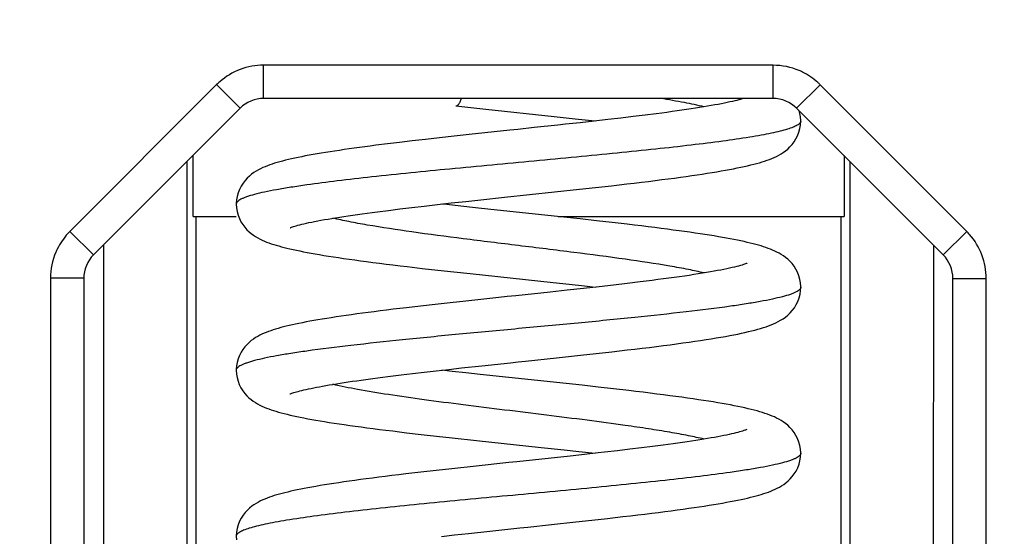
# Model space of a CAD drawing. Header units: millimetres. Extents: x -352 to 208, y -742 to -399.
# Tile 21 of 24: x 85.96 to 91.89, y -605.16 to -602.05. Entities that reach past the tile are written whole.
import ezdxf

# ---------------------------------------------------------------- set-up
doc = ezdxf.new("R2010")
doc.units = ezdxf.units.MM
doc.header["$LTSCALE"] = 23.1
doc.header["$PDMODE"] = 3
doc.header["$PDSIZE"] = 8
doc.layers.get('0').update_dxf_attribs({"linetype": 'CONTINUOUS'})
doc.layers.get('Defpoints').update_dxf_attribs({"linetype": 'CONTINUOUS'})
doc.layers.add('00_COMPONENTS', color=7, linetype='CONTINUOUS')
doc.layers.add('51__DRAFT_DIMS', color=7, linetype='CONTINUOUS')
doc.styles.get("Standard").update_dxf_attribs({"font": 'simfang.ttf'})
doc.dimstyles.new('DIMSTYLE_2', dxfattribs={"dimtxt": 3, "dimasz": 3, "dimexe": 2.5, "dimexo": 0.5, "dimgap": 0.75, "dimtad": 1, "dimdsep": 46, "dimtxsty": 'STANDARD', "dimblk": '_FILLED', "dimblk1": '_FILLED', "dimblk2": '_FILLED', "dimcen": 0.09, "dimclrt": 256, "dimazin": 2, "dimtp": 0.1, "dimtm": 0.1, "dimtfac": 1, "dimtofl": 0, "dimtmove": 0, "dimatfit": 3, "dimldrblk": '_FILLED', "dimfxl": 1, "dimtolj": 1, "dimarcsym": 0})

# ---------------------------------------------------------------- blocks, each defined once
blk = doc.blocks.new('_FILLED')
at = {"color": 0, "linetype": 'ByBlock'}
blk.add_solid([(0, 0), (-1, 0.1667), (-1, -0.1667)], dxfattribs=at)
blk = doc.blocks.new('*D17')
at = {"layer": '51__DRAFT_DIMS', "color": 0, "lineweight": -2}
for p, q in [((62.4723, -510.041), (62.4723, -660.9532)), ((115.4723, -510.047), (115.4723, -660.9532)), ((65.4723, -658.4532), (112.4723, -658.4532))]:
    blk.add_line(p, q, dxfattribs=at)
at = {"layer": 'Defpoints', "color": 0}
for p in [(62.4723, -509.541), (115.4723, -509.547), (115.4723, -658.4532)]:
    blk.add_point(p, dxfattribs=at)
at = {"layer": '51__DRAFT_DIMS', "color": 0, "linetype": 'ByBlock', "lineweight": -2, "xscale": 3, "yscale": 3, "zscale": 3, "rotation": 180}
blk.add_blockref('_FILLED', (62.4723, -658.4532), dxfattribs=at)
at = {"layer": '51__DRAFT_DIMS', "color": 0, "linetype": 'ByBlock', "lineweight": -2, "xscale": 3, "yscale": 3, "zscale": 3}
blk.add_blockref('_FILLED', (115.4723, -658.4532), dxfattribs=at)
at = {"layer": '51__DRAFT_DIMS', "insert": (88.9723, -653.7032), "char_height": 3, "attachment_point": 2, "line_spacing_factor": 0.9}
blk.add_mtext('\\A1;53{}{{\\H0.7x;}{}}', dxfattribs=at)

msp = doc.modelspace()

# ---------------------------------------------------------------- linework, layer by layer
at = {"layer": '00_COMPONENTS'}
for p, q in [((87.43186, -602.52393), (87.43189, -602.32396)), ((90.50021, -602.32431), (87.43189, -602.32396)), ((90.50019, -602.52428), (90.50021, -602.32431)), ((87.14907, -602.44106), (86.26595, -603.32398)), ((87.29043, -602.58245), (87.14907, -602.44106)), ((90.64161, -602.58283), (90.783, -602.44147)), ((91.66592, -603.32459), (90.783, -602.44147)), ((90.50019, -602.52428), (87.43186, -602.52393)), ((87.29043, -602.58245), (86.40731, -603.46537)), ((88.58921, -602.56927), (88.58933, -602.56928)), ((88.58934, -602.56925), (88.77004, -602.58878)), ((88.77004, -602.58878), (89.18249, -602.63277)), ((91.52453, -603.46595), (90.64161, -602.58283)), ((89.18249, -602.63277), (89.30832, -602.64642)), ((89.30832, -602.64642), (89.38879, -602.65529)), ((89.58297, -602.64229), (89.50476, -602.65133)), ((89.6577, -602.63342), (89.58297, -602.64229)), ((89.72892, -602.62472), (89.6577, -602.63342)), ((89.79665, -602.61615), (89.72892, -602.62472)), ((89.20372, -602.68458), (89.06198, -602.69974)), ((89.42307, -602.66056), (89.33789, -602.67)), ((89.38879, -602.65529), (89.42952, -602.65984)), ((89.50476, -602.65133), (89.42307, -602.66056)), ((90.6666, -602.66007), (90.6666, -602.66019)), ((88.49164, -602.76097), (88.40766, -602.7704)), ((88.57935, -602.75131), (88.49164, -602.76097)), ((88.67075, -602.74139), (88.57935, -602.75131)), ((88.17742, -602.79756), (88.10761, -602.80632)), ((88.25061, -602.78867), (88.17742, -602.79756)), ((88.32735, -602.77962), (88.25061, -602.78867)), ((88.40766, -602.7704), (88.32735, -602.77962)), ((87.00731, -603.23501), (87.00735, -602.86546)), ((90.92707, -602.86836), (90.92702, -603.23546)), ((86.96981, -602.903), (86.96889, -607.23501)), ((90.96453, -607.23546), (90.9646, -602.90591)), ((89.33343, -603.07062), (89.43138, -603.05985)), ((89.43138, -603.05985), (89.52676, -603.04915)), ((89.52676, -603.04915), (89.61876, -603.03857)), ((88.73964, -603.13404), (88.8829, -603.11874)), ((88.8829, -603.11874), (89.18332, -603.08682)), ((89.18332, -603.08682), (89.33343, -603.07062)), ((87.26761, -603.15983), (87.26761, -603.15995)), ((88.25189, -603.18914), (88.32399, -603.18049)), ((88.32399, -603.18049), (88.3996, -603.17166)), ((88.3996, -603.17166), (88.47887, -603.16264)), ((88.47887, -603.16264), (88.56194, -603.15338)), ((88.56194, -603.15338), (88.64881, -603.14386)), ((88.70795, -603.18208), (88.61972, -603.17248)), ((88.64881, -603.14386), (88.73964, -603.13404)), ((88.79938, -603.19192), (88.70795, -603.18208)), ((87.00731, -603.23501), (87.2676, -603.23504)), ((87.02605, -607.23474), (87.02651, -603.23501)), ((88.11794, -603.20602), (88.18328, -603.19764)), ((88.18328, -603.19764), (88.25189, -603.18914)), ((89.2397, -603.23887), (88.79938, -603.19192)), ((89.20612, -603.23526), (90.92702, -603.23546)), ((89.33879, -603.24961), (89.2397, -603.23887)), ((90.90783, -603.23546), (90.90737, -607.23518)), ((89.43603, -603.26032), (89.33879, -603.24961)), ((89.53034, -603.27093), (89.43603, -603.26032)), ((86.40731, -603.46537), (86.26595, -603.32398)), ((91.52453, -603.46595), (91.66592, -603.32459)), ((86.46715, -603.40554), (86.46665, -607.73495)), ((91.46665, -607.73552), (91.46715, -603.40856)), ((88.38712, -603.54669), (88.48065, -603.55727)), ((88.48065, -603.55727), (88.57699, -603.56793)), ((88.57699, -603.56793), (88.67544, -603.57865)), ((88.67544, -603.57865), (89.17484, -603.63195)), ((86.14878, -603.60677), (86.1471, -618.37695)), ((86.34875, -603.60679), (86.14878, -603.60677)), ((86.34875, -603.60679), (86.34706, -618.37697)), ((89.17484, -603.63195), (89.27126, -603.64237)), ((89.27126, -603.64237), (89.36516, -603.65266)), ((89.36516, -603.65266), (89.42954, -603.65984)), ((89.53917, -603.64737), (89.45193, -603.65733)), ((89.6213, -603.63775), (89.53917, -603.64737)), ((89.69857, -603.62842), (89.6213, -603.63775)), ((91.58137, -618.37757), (91.58305, -603.60739)), ((91.58305, -603.60739), (91.78302, -603.60741)), ((91.78133, -618.37759), (91.78302, -603.60741)), ((89.2608, -603.67842), (89.15831, -603.68946)), ((89.359, -603.66769), (89.2608, -603.67842)), ((89.45193, -603.65733), (89.359, -603.66769)), ((90.66695, -603.66021), (90.66695, -603.66033)), ((88.37618, -603.77398), (88.29179, -603.78379)), ((88.46425, -603.764), (88.37618, -603.77398)), ((88.55578, -603.75386), (88.46425, -603.764)), ((88.65051, -603.74355), (88.55578, -603.75386)), ((88.29179, -603.78379), (88.21122, -603.79343)), ((89.19625, -604.08544), (89.33957, -604.06996)), ((89.33957, -604.06996), (89.43503, -604.05945)), ((89.43503, -604.05945), (89.52938, -604.04885)), ((89.52938, -604.04885), (89.62173, -604.0382)), ((87.26707, -604.1596), (87.26707, -604.15972)), ((88.19636, -604.19601), (88.261, -604.18805)), ((88.261, -604.18805), (88.32836, -604.17998)), ((88.32836, -604.17998), (88.39837, -604.1718)), ((88.39837, -604.1718), (88.471, -604.16351)), ((88.471, -604.16351), (88.54637, -604.15507)), ((88.56821, -604.16683), (88.50456, -604.15973)), ((88.54637, -604.15507), (88.62443, -604.14648)), ((88.65028, -604.17584), (88.56821, -604.16683)), ((88.62443, -604.14648), (88.74666, -604.13326)), ((88.73557, -604.18508), (88.65028, -604.17584)), ((89.25292, -604.24029), (88.73557, -604.18508)), ((88.01964, -604.21927), (88.0756, -604.21163)), ((88.0756, -604.21163), (88.13453, -604.20387)), ((88.13453, -604.20387), (88.19636, -604.19601)), ((89.35017, -604.25086), (89.25292, -604.24029)), ((89.44599, -604.26145), (89.35017, -604.25086)), ((89.53965, -604.27203), (89.44599, -604.26145)), ((88.38169, -604.5461), (88.47353, -604.55651)), ((88.47353, -604.55651), (88.56821, -604.567)), ((88.56821, -604.567), (88.71381, -604.5828)), ((88.71381, -604.5828), (89.10289, -604.62424)), ((89.10289, -604.62424), (89.24119, -604.63911)), ((89.24119, -604.63911), (89.32932, -604.64872)), ((89.32932, -604.64872), (89.42946, -604.65985)), ((89.4457, -604.65803), (89.36363, -604.66717)), ((89.63642, -604.63596), (89.56265, -604.64466)), ((89.70686, -604.62741), (89.63642, -604.63596)), ((89.77395, -604.619), (89.70686, -604.62741)), ((89.83773, -604.61071), (89.77395, -604.619)), ((90.66691, -604.65969), (90.66691, -604.6598)), ((89.27837, -604.6765), (89.14477, -604.69088)), ((89.36363, -604.66717), (89.27837, -604.6765)), ((88.37811, -604.77377), (88.28928, -604.78409)), ((88.47062, -604.7633), (88.37811, -604.77377)), ((88.56594, -604.75275), (88.47062, -604.7633)), ((88.71223, -604.73689), (88.56594, -604.75275)), ((89.16629, -605.08861), (89.31217, -605.07293)), ((89.31217, -605.07293), (89.40882, -605.06236)), ((89.40882, -605.06236), (89.50371, -605.05177)), ((89.50371, -605.05177), (89.596, -605.04121)), ((88.66491, -605.14207), (88.794, -605.12817)), ((87.26729, -605.15924), (87.26729, -605.15935)), ((88.50262, -605.15996), (88.58234, -605.1511)), ((88.58234, -605.1511), (88.66491, -605.14207))]:
    msp.add_line(p, q, dxfattribs=at)
for points in [[(90.32228, -602.52426), (90.3215, -602.52451), (90.31339, -602.527), (90.30403, -602.52971), (90.29355, -602.53259), (90.28194, -602.5356), (90.26918, -602.53876), (90.25532, -602.54202), (90.24037, -602.54539), (90.2243, -602.54886), (90.20717, -602.55241), (90.18895, -602.55604), (90.16965, -602.55974), (90.14932, -602.5635), (90.12795, -602.56732), (90.10554, -602.57119), (90.08214, -602.57511), (90.05775, -602.57907), (90.03237, -602.58307), (90.00606, -602.5871), (89.97883, -602.59117), (89.95068, -602.59526), (89.92162, -602.59939), (89.8917, -602.60353), (89.8609, -602.60771), (89.82921, -602.61191), (89.79665, -602.61615)], [(90.6666, -602.66019), (90.66657, -602.65688), (90.6651, -602.63526), (90.66142, -602.61384), (90.65713, -602.59836)], [(89.06198, -602.69974), (88.96384, -602.71016), (88.91413, -602.71543), (88.67075, -602.74139)], [(89.33789, -602.67), (89.2493, -602.67966), (89.20372, -602.68458)], [(89.61876, -603.03857), (89.66324, -603.03334), (89.70661, -603.02815), (89.74886, -603.02302), (89.7899, -603.01793), (89.82967, -603.01291), (89.86821, -603.00793), (89.90551, -603.00301), (89.94156, -602.99813), (89.97637, -602.99331), (90.00997, -602.98853), (90.04235, -602.98379), (90.07354, -602.9791), (90.10358, -602.97444), (90.13249, -602.96982), (90.16026, -602.96524), (90.18697, -602.96068), (90.21262, -602.95614), (90.23722, -602.95163), (90.26085, -602.94714), (90.28351, -602.94264), (90.30521, -602.93816), (90.32603, -602.93366), (90.34596, -602.92916), (90.36504, -602.92463), (90.38331, -602.92006), (90.40078, -602.91545), (90.4175, -602.91078), (90.43359, -602.906), (90.44906, -602.9011), (90.46396, -602.89605), (90.47851, -602.89074), (90.49274, -602.88512), (90.50666, -602.87915), (90.52044, -602.87268), (90.53409, -602.86562), (90.54762, -602.85788), (90.56116, -602.84922), (90.57467, -602.83951), (90.58802, -602.82859), (90.60121, -602.81616), (90.61416, -602.80188), (90.62646, -602.78573), (90.63761, -602.76797), (90.64744, -602.74849), (90.65559, -602.72745), (90.66155, -602.70579), (90.66521, -602.68402), (90.6666, -602.66007)], [(88.10761, -602.80632), (88.07393, -602.81067), (88.04104, -602.81499), (88.00895, -602.8193), (87.97759, -602.82359), (87.94696, -602.82788), (87.91707, -602.83217), (87.88794, -602.83644), (87.85954, -602.84072), (87.83191, -602.84499), (87.80507, -602.84926), (87.77904, -602.85352), (87.75383, -602.85778), (87.72944, -602.86203), (87.70588, -602.86628), (87.68315, -602.87053), (87.66124, -602.87478), (87.64016, -602.87904), (87.61988, -602.88331), (87.60038, -602.8876), (87.58166, -602.89192), (87.56369, -602.89627), (87.54641, -602.90067), (87.52983, -602.90513), (87.5139, -602.90967), (87.49848, -602.91434), (87.48359, -602.91913), (87.46918, -602.9241), (87.45505, -602.92933), (87.44118, -602.93486), (87.42757, -602.94075), (87.41401, -602.94714), (87.40048, -602.95415), (87.38701, -602.96186), (87.37349, -602.97048), (87.35996, -602.98019), (87.34655, -602.99112), (87.3333, -603.00357), (87.32028, -603.01789), (87.3079, -603.0341), (87.2967, -603.05189), (87.28684, -603.07138), (87.27868, -603.09239), (87.27273, -603.11389), (87.26907, -603.13535), (87.26763, -603.15687), (87.26761, -603.15995)], [(87.26761, -603.15983), (87.2689, -603.18294), (87.2724, -603.20437), (87.27814, -603.22575), (87.28603, -603.24659), (87.2956, -603.26594), (87.30651, -603.28366), (87.31859, -603.29984), (87.33132, -603.31416), (87.34428, -603.32661), (87.35741, -603.33754), (87.37065, -603.34725), (87.3839, -603.35587), (87.39708, -603.36357), (87.41031, -603.37054), (87.42354, -603.3769), (87.43679, -603.38273), (87.45029, -603.3882), (87.46405, -603.39338), (87.47808, -603.39829), (87.49254, -603.40303), (87.50744, -603.40762), (87.52279, -603.41208), (87.53877, -603.41647), (87.55542, -603.42081), (87.57275, -603.4251), (87.59085, -603.42938), (87.60977, -603.43366), (87.62952, -603.43793), (87.65018, -603.44221), (87.67177, -603.44651), (87.6943, -603.45083), (87.71786, -603.45518), (87.74245, -603.45957), (87.76809, -603.46398), (87.79486, -603.46844), (87.82278, -603.47295), (87.85185, -603.4775), (87.88214, -603.4821), (87.91365, -603.48675), (87.9464, -603.49145), (87.98042, -603.49621), (88.01571, -603.50102), (88.05227, -603.50589), (88.09008, -603.51082), (88.12915, -603.5158), (88.16945, -603.52084), (88.21087, -603.52593), (88.25341, -603.53106), (88.29704, -603.53624), (88.38712, -603.54669)], [(88.61972, -603.17248), (88.53473, -603.16308), (88.50484, -603.15973)], [(87.59286, -603.30234), (87.59243, -603.30257), (87.5922, -603.30269), (87.59349, -603.30211), (87.59607, -603.30104), (87.59994, -603.29954), (87.6052, -603.29765), (87.61164, -603.29549), (87.61927, -603.29308), (87.62814, -603.29045), (87.63814, -603.28765), (87.64926, -603.28471), (87.66155, -603.28162), (87.67493, -603.27842), (87.6894, -603.27512), (87.70496, -603.27172), (87.72156, -603.26825), (87.73919, -603.26471), (87.75784, -603.2611), (87.77749, -603.25744), (87.79812, -603.25372), (87.81974, -603.24995), (87.8423, -603.24614), (87.86582, -603.24228), (87.89027, -603.23839), (87.91565, -603.23445), (87.94193, -603.23048), (87.96911, -603.22648), (87.99717, -603.22245), (88.0261, -603.21838), (88.05588, -603.21429), (88.08651, -603.21016), (88.11794, -603.20602)], [(90.66695, -603.66033), (90.66692, -603.65663), (90.66536, -603.63468), (90.66154, -603.61298), (90.65543, -603.59143), (90.64717, -603.57055), (90.63729, -603.55128), (90.62616, -603.53379), (90.61396, -603.51793), (90.60121, -603.50395), (90.58832, -603.49184), (90.57536, -603.48122), (90.56232, -603.47179), (90.54934, -603.46341), (90.53646, -603.45593), (90.52351, -603.4491), (90.51049, -603.44283), (90.49742, -603.43704), (90.48408, -603.43159), (90.47042, -603.42641), (90.45646, -603.42147), (90.44206, -603.4167), (90.42721, -603.41209), (90.4119, -603.4076), (90.39599, -603.40319), (90.37945, -603.39885), (90.36227, -603.39456), (90.34434, -603.3903), (90.32562, -603.38605), (90.3061, -603.38182), (90.28572, -603.37759), (90.26445, -603.37335), (90.24231, -603.36911), (90.21923, -603.36485), (90.19521, -603.36057), (90.17025, -603.35627), (90.14431, -603.35194), (90.11739, -603.34759), (90.08947, -603.34321), (90.06049, -603.33878), (90.03045, -603.33432), (89.99933, -603.32981), (89.96706, -603.32526), (89.93362, -603.32064), (89.89901, -603.31597), (89.86315, -603.31124), (89.82602, -603.30644), (89.78763, -603.30158), (89.74793, -603.29664), (89.70686, -603.29162), (89.66447, -603.28654), (89.62092, -603.28139), (89.53034, -603.27093)], [(90.34273, -603.5167), (90.34316, -603.51648), (90.34325, -603.51643), (90.34165, -603.51714), (90.33866, -603.51836), (90.33427, -603.52002), (90.3284, -603.52209), (90.3213, -603.52442), (90.31299, -603.52699), (90.3034, -603.52978), (90.29266, -603.53273), (90.28077, -603.53583), (90.26769, -603.53907), (90.25349, -603.54242), (90.23815, -603.54587), (90.22166, -603.54942), (90.20403, -603.55306), (90.18527, -603.55678), (90.16535, -603.56058), (90.1443, -603.56445), (90.12213, -603.56838), (90.09881, -603.57237), (90.07436, -603.57641), (90.04879, -603.58051), (90.02211, -603.58466), (89.99435, -603.58885), (89.96553, -603.59309), (89.93566, -603.59737), (89.90477, -603.60169), (89.87291, -603.60604), (89.84008, -603.61043), (89.80621, -603.61486), (89.77137, -603.61934), (89.73554, -603.62385), (89.69857, -603.62842)], [(89.15831, -603.68946), (88.95037, -603.71157), (88.89904, -603.71701), (88.84818, -603.7224), (88.65051, -603.74355)], [(89.62173, -604.0382), (89.66698, -604.03286), (89.7114, -604.02754), (89.75496, -604.02222), (89.79761, -604.01692), (89.83918, -604.01164), (89.87965, -604.00639), (89.91898, -604.00116), (89.95704, -603.99597), (89.99381, -603.99082), (90.02928, -603.98571), (90.06334, -603.98066), (90.09598, -603.97566), (90.12722, -603.97071), (90.15707, -603.96581), (90.18553, -603.96097), (90.21267, -603.95617), (90.23857, -603.95141), (90.26328, -603.94668), (90.28682, -603.94197), (90.3093, -603.93727), (90.33076, -603.93257), (90.35122, -603.92787), (90.37083, -603.92312), (90.38965, -603.91831), (90.40765, -603.91343), (90.42496, -603.90845), (90.44159, -603.90334), (90.45756, -603.89808), (90.47305, -603.89259), (90.48804, -603.88685), (90.5026, -603.88078), (90.51703, -603.87419), (90.53136, -603.86699), (90.54556, -603.85906), (90.55982, -603.85014), (90.57416, -603.83999), (90.58835, -603.82848), (90.60222, -603.81541), (90.61567, -603.80042), (90.62832, -603.78351), (90.63954, -603.76516), (90.64918, -603.74536), (90.65699, -603.72426), (90.66254, -603.70289), (90.66582, -603.68179), (90.66695, -603.66021)], [(88.21122, -603.79343), (88.17241, -603.79819), (88.13459, -603.80291), (88.09777, -603.8076), (88.06195, -603.81224), (88.02715, -603.81684), (87.99337, -603.82141), (87.96059, -603.82594), (87.92883, -603.83043), (87.89809, -603.8349), (87.86835, -603.83933), (87.83961, -603.84372), (87.81187, -603.84809), (87.78512, -603.85244), (87.75933, -603.85676), (87.73452, -603.86106), (87.71067, -603.86534), (87.68775, -603.8696), (87.66576, -603.87386), (87.64467, -603.8781), (87.62446, -603.88234), (87.60511, -603.88657), (87.58655, -603.89082), (87.56877, -603.89508), (87.55174, -603.89937), (87.53536, -603.9037), (87.51963, -603.90809), (87.50451, -603.91256), (87.48984, -603.91715), (87.47561, -603.9219), (87.46179, -603.92682), (87.44827, -603.93198), (87.43504, -603.93743), (87.42207, -603.94321), (87.40915, -603.94948), (87.39628, -603.95631), (87.38348, -603.9638), (87.37057, -603.9722), (87.35762, -603.98164), (87.34475, -603.99227), (87.33196, -604.00439), (87.31932, -604.01837), (87.30725, -604.03421), (87.29625, -604.05164), (87.28651, -604.07079), (87.27838, -604.09152), (87.27238, -604.11289), (87.26862, -604.13442), (87.2671, -604.15618), (87.26707, -604.15972)], [(88.74666, -604.13326), (88.91913, -604.11488), (88.96388, -604.11013), (89.00927, -604.10532), (89.19625, -604.08544)], [(87.26707, -604.1596), (87.2684, -604.18307), (87.27196, -604.20459), (87.27777, -604.22599), (87.28573, -604.24679), (87.29533, -604.26607), (87.30624, -604.28367), (87.31828, -604.29971), (87.33093, -604.31388), (87.34378, -604.32619), (87.35675, -604.33699), (87.36983, -604.34659), (87.38291, -604.35514), (87.39592, -604.36278), (87.40901, -604.36974), (87.42217, -604.37612), (87.4354, -604.382), (87.4489, -604.38754), (87.46268, -604.39278), (87.47677, -604.39776), (87.49134, -604.40259), (87.50645, -604.40729), (87.52211, -604.41187), (87.53844, -604.41639), (87.5555, -604.42086), (87.57329, -604.42528), (87.59187, -604.42968), (87.61128, -604.43407), (87.63154, -604.43844), (87.65268, -604.44281), (87.67471, -604.44718), (87.69766, -604.45155), (87.72159, -604.45594), (87.74651, -604.46035), (87.77244, -604.46478), (87.79942, -604.46923), (87.82745, -604.47371), (87.85654, -604.47823), (87.88673, -604.48278), (87.91802, -604.48737), (87.95041, -604.492), (87.98394, -604.49667), (88.0186, -604.50139), (88.0544, -604.50615), (88.09135, -604.51097), (88.12947, -604.51584), (88.16875, -604.52076), (88.20915, -604.52573), (88.25072, -604.53075), (88.29341, -604.53583), (88.38169, -604.5461)], [(87.59233, -604.30255), (87.59181, -604.30283), (87.59126, -604.30311), (87.59217, -604.30269), (87.59426, -604.3018), (87.59755, -604.30049), (87.60209, -604.29881), (87.60768, -604.29687), (87.61432, -604.29471), (87.62203, -604.29233), (87.63071, -604.2898), (87.64034, -604.28713), (87.65095, -604.28434), (87.66247, -604.28144), (87.67491, -604.27845), (87.68827, -604.27538), (87.70252, -604.27223), (87.71766, -604.26902), (87.7337, -604.26575), (87.75062, -604.26242), (87.76842, -604.25904), (87.78711, -604.25561), (87.80666, -604.25214), (87.82706, -604.24863), (87.8483, -604.24507), (87.87037, -604.24148), (87.89326, -604.23786), (87.91695, -604.2342), (87.94145, -604.23051), (87.96673, -604.2268), (87.9928, -604.22305), (88.01964, -604.21927)], [(90.66691, -604.6598), (90.66689, -604.65658), (90.66543, -604.63501), (90.66175, -604.61357), (90.65581, -604.59218), (90.64771, -604.57134), (90.63792, -604.55201), (90.62679, -604.53432), (90.61448, -604.51819), (90.60152, -604.50394), (90.58834, -604.49156), (90.57499, -604.48068), (90.56153, -604.47103), (90.54806, -604.46245), (90.53465, -604.45479), (90.52115, -604.44781), (90.50758, -604.44142), (90.49393, -604.43553), (90.47996, -604.42997), (90.46563, -604.42469), (90.45094, -604.41965), (90.43569, -604.41475), (90.41982, -604.40997), (90.40333, -604.4053), (90.38611, -604.40068), (90.36813, -604.39612), (90.34936, -604.39159), (90.32976, -604.38709), (90.30932, -604.38261), (90.28802, -604.37815), (90.26576, -604.37368), (90.24254, -604.3692), (90.21834, -604.36471), (90.19308, -604.3602), (90.16674, -604.35567), (90.13931, -604.3511), (90.11072, -604.3465), (90.08099, -604.34187), (90.0501, -604.3372), (90.018, -604.33248), (89.9847, -604.32771), (89.9502, -604.3229), (89.91445, -604.31804), (89.87744, -604.31312), (89.8392, -604.30815), (89.79975, -604.30313), (89.75905, -604.29804), (89.71716, -604.29291), (89.67423, -604.28774), (89.63029, -604.28253), (89.53965, -604.27203)], [(90.34179, -604.51696), (90.34221, -604.51674), (90.34241, -604.51664), (90.3411, -604.51723), (90.33855, -604.51829), (90.33476, -604.51976), (90.32967, -604.5216), (90.32348, -604.5237), (90.31618, -604.52602), (90.30774, -604.52855), (90.29826, -604.53124), (90.28776, -604.53407), (90.27618, -604.53704), (90.26361, -604.54011), (90.25002, -604.54327), (90.2354, -604.54653), (90.21976, -604.54987), (90.20311, -604.55329), (90.18543, -604.55677), (90.16675, -604.56032), (90.14708, -604.56393), (90.1264, -604.5676), (90.10477, -604.57132), (90.08217, -604.57508), (90.05862, -604.57889), (90.03414, -604.58274), (90.00874, -604.58663), (89.98242, -604.59056), (89.95522, -604.59453), (89.92713, -604.59852), (89.89817, -604.60256), (89.86837, -604.60662), (89.83773, -604.61071)], [(89.56265, -604.64466), (89.48551, -604.65353), (89.4457, -604.65803)], [(89.596, -605.04121), (89.64083, -605.03597), (89.68473, -605.03075), (89.72751, -605.02559), (89.76912, -605.02047), (89.80958, -605.01539), (89.84871, -605.01039), (89.88646, -605.00545), (89.92288, -605.00059), (89.958, -604.99578), (89.99179, -604.99105), (90.02429, -604.98638), (90.05557, -604.98176), (90.08564, -604.9772), (90.11451, -604.97269), (90.14226, -604.96822), (90.16891, -604.96379), (90.19445, -604.9594), (90.21897, -604.95504), (90.24248, -604.9507), (90.265, -604.94639), (90.28655, -604.94208), (90.30716, -604.93779), (90.32686, -604.93351), (90.34572, -604.92922), (90.36375, -604.92491), (90.381, -604.92059), (90.39757, -604.91622), (90.41346, -604.91179), (90.42873, -604.9073), (90.44353, -604.90267), (90.45789, -604.89789), (90.47182, -604.89293), (90.48547, -604.88772), (90.49883, -604.88221), (90.51193, -604.87637), (90.52498, -604.87002), (90.53797, -604.8631), (90.55089, -604.8555), (90.5639, -604.847), (90.57694, -604.83743), (90.58988, -604.82666), (90.60273, -604.81438), (90.6154, -604.80022), (90.62748, -604.78418), (90.63844, -604.76655), (90.6481, -604.74722), (90.65611, -604.72635), (90.66197, -604.70488), (90.66556, -604.68329), (90.66691, -604.65969)], [(89.14477, -604.69088), (88.95681, -604.71086), (88.90843, -604.71599), (88.71223, -604.73689)], [(88.28928, -604.78409), (88.2464, -604.78918), (88.2047, -604.79421), (88.16427, -604.79918), (88.12505, -604.80409), (88.08706, -604.80893), (88.05031, -604.81372), (88.0148, -604.81845), (87.98047, -604.82312), (87.94732, -604.82774), (87.91537, -604.83232), (87.88455, -604.83684), (87.85488, -604.84133), (87.82632, -604.84577), (87.79885, -604.85018), (87.77242, -604.85455), (87.74704, -604.85889), (87.72265, -604.86321), (87.69923, -604.86749), (87.67678, -604.87176), (87.65522, -604.87601), (87.63455, -604.88025), (87.61476, -604.88448), (87.59575, -604.88872), (87.57753, -604.89297), (87.56008, -604.89724), (87.54326, -604.90156), (87.52709, -604.90594), (87.51153, -604.91038), (87.49644, -604.91496), (87.48179, -604.91967), (87.46759, -604.92456), (87.45369, -604.92968), (87.44012, -604.93507), (87.42681, -604.94079), (87.41355, -604.94701), (87.40032, -604.9538), (87.38714, -604.96127), (87.37384, -604.96966), (87.36046, -604.97916), (87.34714, -604.98988), (87.33393, -605.00213), (87.32092, -605.01624), (87.3085, -605.03225), (87.29721, -605.04989), (87.2872, -605.0693), (87.27887, -605.09031), (87.27272, -605.11195), (87.26888, -605.13372), (87.26732, -605.15568), (87.26729, -605.15935)], [(88.794, -605.12817), (88.97551, -605.10887), (89.02243, -605.1039), (89.16629, -605.08861)], [(87.26729, -605.15924), (87.26848, -605.18147)]]:
    msp.add_lwpolyline(points, dxfattribs=at)
for centre, radius, start, end in [((90.49992, -602.72483), 0.40057, 63.909644, 66.832678), ((90.49906, -602.72588), 0.4019, 47.663323, 63.866431), ((87.43154, -602.72364), 0.39956, 131.316147, 134.988775), ((90.50037, -602.72405), 0.39967, 44.995111, 47.625162), ((90.65143, -602.66013), 0.01517, 355.576431, 359.769545), ((86.55036, -603.60791), 0.4019, 137.663323, 153.866431), ((86.54853, -603.60661), 0.39967, 134.995111, 137.625162), ((91.38334, -603.60707), 0.39956, 41.316147, 44.988775), ((86.5493, -603.60706), 0.40057, 153.909644, 156.832678)]:
    msp.add_arc(centre, radius, start, end, dxfattribs=at)
for points, knots in [([(87.43189, -602.32396), (87.38407, -602.32395), (87.28763, -602.34138), (87.20367, -602.39196), (87.16775, -602.42354)], [0, 0, 0, 0, 0.4998746, 1, 1, 1, 1]), ([(88.58934, -602.56928), (88.59082, -602.56943), (88.59398, -602.56914), (88.59853, -602.56696), (88.60291, -602.56327), (88.60901, -602.55584), (88.61596, -602.54273), (88.62022, -602.53093), (88.6223, -602.52422)], [0, 0, 0, 0, 0.0753386, 0.1572316, 0.2522518, 0.3640575, 0.6435629, 1, 1, 1, 1]), ([(90.08489, -602.57466), (90.0455, -602.56523), (89.95824, -602.54721), (89.87047, -602.53202), (89.82253, -602.5242)], [0, 0, 0, 0, 0.4546874, 1, 1, 1, 1]), ([(90.66655, -602.6613), (90.66621, -602.66571), (90.6622, -602.67263), (90.65409, -602.67984), (90.64097, -602.68856), (90.61819, -602.69887), (90.58359, -602.71054), (90.53979, -602.72227), (90.48711, -602.73408), (90.4259, -602.74594), (90.32845, -602.76262), (90.18807, -602.783), (89.99946, -602.80652), (89.78732, -602.83006), (89.55658, -602.8537), (89.31262, -602.87737), (88.9768, -602.90898), (88.5658, -602.94718), (88.17019, -602.98646), (87.88309, -603.01929), (87.75296, -603.03609), (87.69202, -603.04471)], [0, 0, 0, 0, 0.004407, 0.0073251, 0.0108663, 0.0200265, 0.0321381, 0.0472114, 0.0651668, 0.0859022, 0.1093049, 0.1636336, 0.2271685, 0.2986123, 0.3762179, 0.4581946, 0.5427475, 0.7121766, 0.869326, 0.9387006, 1, 1, 1, 1]), ([(87.69202, -603.04471), (87.65984, -603.04926), (87.59916, -603.05824), (87.51411, -603.07244), (87.441, -603.08657), (87.3805, -603.10067), (87.33832, -603.11302), (87.31135, -603.12325), (87.2959, -603.13036), (87.28373, -603.13745), (87.27483, -603.14459), (87.2691, -603.15191), (87.26762, -603.15736), (87.26761, -603.15983)], [0, 0, 0, 0, 0.2172643, 0.4099975, 0.5763877, 0.7149009, 0.8251728, 0.8698174, 0.9075988, 0.938749, 0.9637291, 0.9834939, 1, 1, 1, 1]), ([(90.08506, -603.57467), (90.05352, -603.5671), (89.98455, -603.55246), (89.82642, -603.52382), (89.59632, -603.48937), (89.29255, -603.44965), (88.96715, -603.40981), (88.64176, -603.36992), (88.33794, -603.33014), (88.1078, -603.29586), (87.9498, -603.26713), (87.8811, -603.25246), (87.84968, -603.24491)], [0, 0, 0, 0, 0.0430544, 0.0935416, 0.2132648, 0.3517949, 0.5001369, 0.6483542, 0.7868815, 0.9068012, 0.9571124, 1, 1, 1, 1]), ([(91.78302, -603.60741), (91.78303, -603.5596), (91.7656, -603.46315), (91.71502, -603.3792), (91.68343, -603.34327)], [0, 0, 0, 0, 0.4998746, 1, 1, 1, 1]), ([(90.66695, -603.66033), (90.66694, -603.66279), (90.66544, -603.66823), (90.65959, -603.67552), (90.65049, -603.6826), (90.63805, -603.68965), (90.62229, -603.69671), (90.59492, -603.70686), (90.55243, -603.71912), (90.49192, -603.73315), (90.41926, -603.74725), (90.33494, -603.7614), (90.27481, -603.77033), (90.24289, -603.77485)], [0, 0, 0, 0, 0.0164625, 0.036308, 0.0616137, 0.0933111, 0.1317787, 0.1771577, 0.2886788, 0.4275419, 0.5929966, 0.7841414, 1, 1, 1, 1]), ([(90.24289, -603.77485), (90.15455, -603.78736), (89.96264, -603.81109), (89.65663, -603.84388), (89.31983, -603.87682), (88.96719, -603.90979), (88.61449, -603.94275), (88.27768, -603.97566), (87.9717, -604.00849), (87.77989, -604.03223), (87.69154, -604.04471)], [0, 0, 0, 0, 0.1043179, 0.2260653, 0.3598516, 0.4999926, 0.6401833, 0.7740414, 0.8956732, 1, 1, 1, 1]), ([(87.69154, -604.04471), (87.65942, -604.04925), (87.59897, -604.05819), (87.5143, -604.07238), (87.44155, -604.08652), (87.38115, -604.1006), (87.33884, -604.11291), (87.31162, -604.1231), (87.29595, -604.13019), (87.28358, -604.13726), (87.2745, -604.14437), (87.26862, -604.15166), (87.26708, -604.15713), (87.26707, -604.1596)], [0, 0, 0, 0, 0.2169073, 0.4086895, 0.5740929, 0.7124781, 0.823369, 0.8684615, 0.9067063, 0.9382753, 0.9635691, 0.9834901, 1, 1, 1, 1]), ([(90.0848, -604.5747), (90.0534, -604.56714), (89.98462, -604.55245), (89.87309, -604.53222), (89.74633, -604.51191), (89.58043, -604.48771), (89.37518, -604.46035), (89.13273, -604.43001), (88.88397, -604.39967), (88.63836, -604.36934), (88.40515, -604.33903), (88.19293, -604.30884), (88.00966, -604.27892), (87.89838, -604.25674), (87.84911, -604.24487)], [0, 0, 0, 0, 0.0428642, 0.0932928, 0.1504146, 0.2132069, 0.315764, 0.4251852, 0.5374483, 0.6483155, 0.7535837, 0.84952, 0.9327498, 1, 1, 1, 1]), ([(90.66691, -604.6598), (90.6669, -604.66227), (90.66538, -604.66774), (90.65956, -604.67505), (90.65055, -604.68217), (90.63825, -604.68926), (90.62267, -604.69636), (90.59556, -604.70656), (90.55334, -604.7189), (90.49296, -604.733), (90.42009, -604.74717), (90.33522, -604.76135), (90.27461, -604.77032), (90.24243, -604.77486)], [0, 0, 0, 0, 0.0165172, 0.0363861, 0.0615649, 0.0929737, 0.1310331, 0.175935, 0.2865047, 0.4247721, 0.590405, 0.7827206, 1, 1, 1, 1]), ([(90.24243, -604.77486), (90.18123, -604.78351), (90.0506, -604.80034), (89.76263, -604.83323), (89.36592, -604.87267), (88.95384, -604.91093), (88.61719, -604.9426), (88.37289, -604.96635), (88.14202, -604.99005), (87.92979, -605.01367), (87.74127, -605.03719), (87.60116, -605.05762), (87.50423, -605.07438), (87.44356, -605.08626), (87.39144, -605.09811), (87.34813, -605.10988), (87.31396, -605.12157), (87.29146, -605.13189), (87.27865, -605.1406), (87.27229, -605.14661), (87.26828, -605.15277), (87.2673, -605.15719), (87.26729, -605.15924)], [0, 0, 0, 0, 0.0615213, 0.1311128, 0.2885203, 0.4583706, 0.543095, 0.6251236, 0.7027059, 0.774129, 0.8376868, 0.8918272, 0.9150583, 0.9355999, 0.9533611, 0.9682621, 0.9802448, 0.9893043, 0.9927811, 0.9956271, 0.9979638, 1, 1, 1, 1])]:
    msp.add_open_spline(points, degree=3, knots=knots, dxfattribs=at)
for points in [[(90.65751, -602.35656), (90.6083, -602.3355), (90.55373, -602.32432), (90.50021, -602.32431)], [(87.43186, -602.52393), (87.38084, -602.52391), (87.32651, -602.54638), (87.29043, -602.58245)], [(90.64161, -602.58283), (90.60553, -602.54675), (90.55121, -602.52427), (90.50019, -602.52428)], [(86.18103, -603.44947), (86.15997, -603.49868), (86.14879, -603.55324), (86.14878, -603.60677)], [(86.40731, -603.46537), (86.37123, -603.50144), (86.34874, -603.55577), (86.34875, -603.60679)], [(91.58305, -603.60739), (91.58307, -603.55637), (91.5606, -603.50204), (91.52453, -603.46595)]]:
    msp.add_open_spline(points, degree=3, dxfattribs=at)

# ---------------------------------------------------------------- dimensions: what is measured, and where the dimension line sits
at = {"layer": '51__DRAFT_DIMS'}
dim = msp.add_linear_dim(base=(115.47226, -658.45315), p1=(62.47226, -509.54095), p2=(115.47226, -509.547), text='<>{}{{\\H0.7x;}{}}', dimstyle='DIMSTYLE_2', dxfattribs=at)
dim.commit()
dim.dimension.update_dxf_attribs({"geometry": '*D17', "text_midpoint": (88.97226, -655.70315)})

doc.saveas('drawing.dxf')
